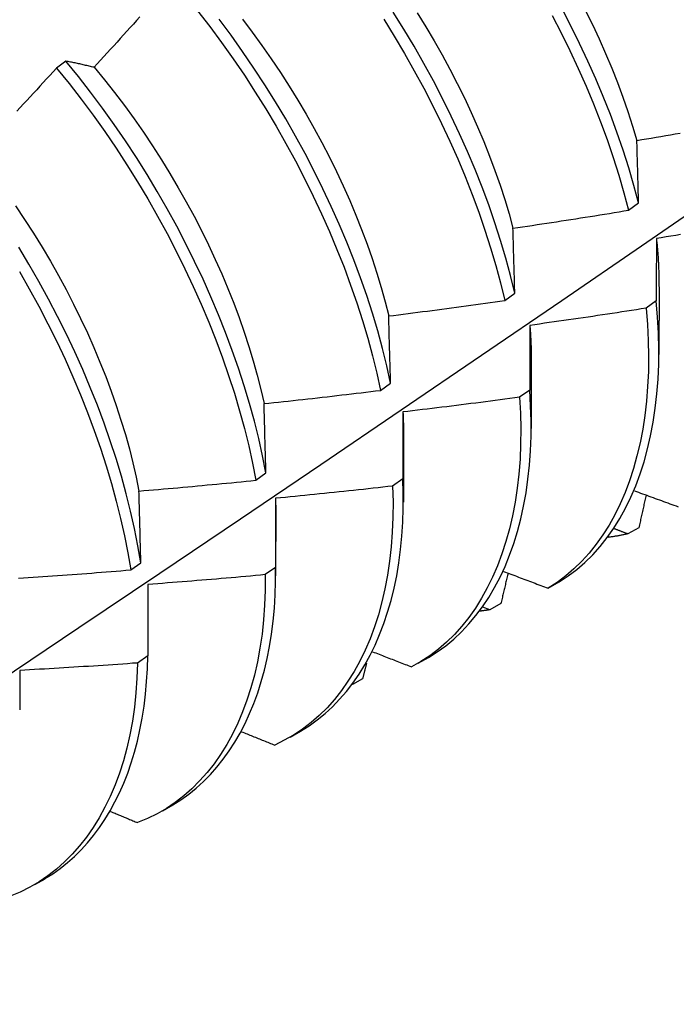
# Model space of a CAD drawing. Header units: inches. Extents: x 9 to 126, y 7 to 90.
# Tile 49 of 56: x 115.575 to 115.754, y 47.803 to 48.071. Entities that reach past the tile are written whole.
import ezdxf

# ---------------------------------------------------------------- set-up
doc = ezdxf.new("R2010")
doc.units = ezdxf.units.IN
doc.header["$MEASUREMENT"] = 0
doc.layers.add('Visible Edges(ANSI)', color=7, linetype='Continuous', lineweight=25)

msp = doc.modelspace()

# ---------------------------------------------------------------- linework, layer by layer
at = {"layer": 'Visible Edges(ANSI)'}
for p, q in [((115.5877, 48.05948), (115.58515, 48.05754)), ((115.74094, 48.01888), (115.74366, 48.02086)), ((115.74922, 47.99805), (115.7492, 47.97956)), ((115.70721, 47.99433), (115.70994, 47.99631)), ((115.74846, 47.99416), (115.74568, 47.99219)), ((115.71442, 47.97796), (115.7144, 47.95947)), ((115.67337, 47.96981), (115.67611, 47.97179)), ((115.71402, 47.96989), (115.71123, 47.96793)), ((115.67963, 47.95787), (115.6796, 47.93938)), ((115.63941, 47.94533), (115.64216, 47.94731)), ((115.67946, 47.94569), (115.67667, 47.94374)), ((115.64483, 47.93778), (115.6448, 47.91929)), ((115.74372, 47.9324), (115.74069, 47.93073)), ((115.60534, 47.9209), (115.6081, 47.92288)), ((115.64479, 47.92156), (115.64198, 47.91962)), ((115.61003, 47.91695), (115.60999, 47.8975)), ((115.71902, 47.91593), (115.72202, 47.91767)), ((115.70614, 47.91173), (115.7031, 47.91007)), ((115.7031, 47.91007), (115.70128, 47.91078)), ((115.60999, 47.8975), (115.60718, 47.89556)), ((115.68359, 47.89547), (115.6864, 47.89709)), ((115.66849, 47.89121), (115.66578, 47.88974)), ((115.64879, 47.87538), (115.65161, 47.877)), ((115.614, 47.85529), (115.61681, 47.85691)), ((115.5792, 47.8352), (115.58201, 47.83682))]:
    msp.add_line(p, q, dxfattribs=at)
at = {"layer": 'Visible Edges(ANSI)', "flags": 128}
for points in [[(115.62355, 48.07319), (115.62686, 48.06891), (115.6301, 48.06455), (115.63325, 48.06012), (115.63631, 48.05562), (115.63928, 48.05106), (115.64216, 48.04644), (115.64494, 48.04177), (115.64763, 48.03706), (115.65021, 48.03231), (115.65269, 48.02753), (115.65506, 48.02272), (115.65733, 48.0179), (115.65948, 48.01306), (115.66152, 48.00821), (115.66344, 48.00335), (115.66524, 47.9985), (115.66692, 47.99366), (115.66847, 47.98884), (115.66989, 47.98404), (115.67119, 47.97926), (115.67235, 47.97451), (115.67337, 47.96981)], [(115.70994, 47.99631), (115.70879, 48.00105), (115.70749, 48.00583), (115.70607, 48.01063), (115.70452, 48.01546), (115.70284, 48.0203), (115.70103, 48.02515), (115.69911, 48.03), (115.69707, 48.03485), (115.69491, 48.03969), (115.69264, 48.04451), (115.69026, 48.04932), (115.68778, 48.0541), (115.68519, 48.05885), (115.6825, 48.06356), (115.67972, 48.06822), (115.67683, 48.07284)], [(115.68338, 48.07266), (115.68572, 48.06886), (115.68798, 48.06503), (115.69016, 48.06117), (115.69226, 48.05728), (115.69428, 48.05337), (115.69622, 48.04944), (115.69807, 48.04549), (115.69983, 48.04154), (115.70149, 48.03758), (115.70306, 48.03362), (115.70454, 48.02966), (115.70592, 48.02571), (115.7072, 48.02178), (115.70837, 48.01786), (115.70945, 48.01396)], [(115.74366, 48.02086), (115.74238, 48.02564), (115.74097, 48.03044), (115.73942, 48.03527), (115.73775, 48.0401), (115.73596, 48.04495), (115.73404, 48.0498), (115.732, 48.05465), (115.72985, 48.05949), (115.72759, 48.06432), (115.72521, 48.06912), (115.72273, 48.0739)], [(115.72913, 48.07338), (115.73106, 48.06945), (115.73291, 48.06551), (115.73467, 48.06155), (115.73633, 48.0576), (115.7379, 48.05364), (115.73938, 48.04968), (115.74075, 48.04573), (115.74203, 48.0418), (115.7432, 48.03788)], [(115.60785, 48.07156), (115.60696, 48.07057), (115.60607, 48.06958), (115.60518, 48.06859), (115.60429, 48.06761), (115.6034, 48.06662), (115.60251, 48.06564), (115.60162, 48.06465), (115.60073, 48.06367), (115.59983, 48.06269), (115.59894, 48.06171), (115.59804, 48.06073), (115.59715, 48.05975), (115.59625, 48.05877), (115.59535, 48.05779)], [(115.67611, 47.97179), (115.67508, 47.9765), (115.67391, 47.98124), (115.6726, 47.98602), (115.67117, 47.99083), (115.66961, 47.99565), (115.66792, 48.0005), (115.66611, 48.00534), (115.66418, 48.0102), (115.66213, 48.01505), (115.65997, 48.01989), (115.6577, 48.02471), (115.65532, 48.02952), (115.65283, 48.0343), (115.65024, 48.03904), (115.64755, 48.04375), (115.64476, 48.04841), (115.64187, 48.05303), (115.63889, 48.05758), (115.63582, 48.06208), (115.63267, 48.06651), (115.62943, 48.07086)], [(115.63577, 48.07092), (115.63846, 48.06737), (115.64109, 48.06376), (115.64364, 48.06011), (115.64613, 48.0564), (115.64854, 48.05264), (115.65088, 48.04885), (115.65314, 48.04502), (115.65532, 48.04116), (115.65742, 48.03727), (115.65944, 48.03335), (115.66138, 48.02942), (115.66323, 48.02548), (115.66498, 48.02152), (115.66665, 48.01756), (115.66823, 48.0136), (115.6697, 48.00965), (115.67109, 48.0057), (115.67237, 48.00176), (115.67355, 47.99784), (115.67463, 47.99394), (115.6756, 47.99007)], [(115.67424, 48.07087), (115.67712, 48.06625), (115.6799, 48.06158), (115.68258, 48.05687), (115.68516, 48.05211), (115.68764, 48.04733), (115.69001, 48.04253), (115.69227, 48.0377), (115.69441, 48.03286), (115.69645, 48.02801), (115.69836, 48.02316), (115.70015, 48.01831), (115.70182, 48.01347), (115.70337, 48.00865), (115.70478, 48.00384), (115.70607, 47.99907), (115.70721, 47.99433)], [(115.72011, 48.07192), (115.72259, 48.06714), (115.72495, 48.06233), (115.72721, 48.0575), (115.72935, 48.05266), (115.73138, 48.04781), (115.73328, 48.04296), (115.73507, 48.03811), (115.73673, 48.03327), (115.73827, 48.02845), (115.73967, 48.02365), (115.74094, 48.01888)], [(115.59535, 48.05779), (115.59503, 48.05787), (115.5947, 48.05795), (115.59437, 48.05803), (115.59405, 48.05811), (115.59372, 48.05818), (115.5934, 48.05826), (115.59308, 48.05833), (115.59275, 48.05841), (115.59243, 48.05848), (115.59211, 48.05856), (115.59179, 48.05863), (115.59147, 48.0587), (115.59115, 48.05877), (115.59084, 48.05884), (115.59052, 48.0589), (115.5902, 48.05897), (115.58989, 48.05904), (115.58957, 48.0591), (115.58926, 48.05917), (115.58895, 48.05923), (115.58863, 48.05929), (115.58832, 48.05936), (115.58801, 48.05942), (115.5877, 48.05948)], [(115.64216, 47.94731), (115.64125, 47.95198), (115.6402, 47.95669), (115.63902, 47.96144), (115.63771, 47.96622), (115.63627, 47.97102), (115.6347, 47.97585), (115.633, 47.98069), (115.63119, 47.98554), (115.62925, 47.9904), (115.6272, 47.99525), (115.62504, 48.00009), (115.62276, 48.00491), (115.62037, 48.00972), (115.61788, 48.01449), (115.61529, 48.01924), (115.61259, 48.02394), (115.6098, 48.0286), (115.60691, 48.03321), (115.60393, 48.03777), (115.60085, 48.04226), (115.59769, 48.04668), (115.59444, 48.05103), (115.59111, 48.0553), (115.5877, 48.05948)], [(115.58515, 48.05754), (115.58425, 48.05656), (115.58335, 48.05559), (115.58245, 48.05461), (115.58154, 48.05364), (115.58064, 48.05267), (115.57974, 48.0517), (115.57883, 48.05073), (115.57793, 48.04976), (115.57702, 48.04879), (115.57611, 48.04782), (115.5752, 48.04685), (115.57429, 48.04589)], [(115.58515, 48.05754), (115.58856, 48.05335), (115.59188, 48.04908), (115.59512, 48.04472), (115.59828, 48.0403), (115.60135, 48.0358), (115.60432, 48.03124), (115.6072, 48.02663), (115.60999, 48.02197), (115.61268, 48.01726), (115.61527, 48.01251), (115.61775, 48.00773), (115.62012, 48.00292), (115.62239, 47.9981), (115.62455, 47.99325), (115.62659, 47.9884), (115.62852, 47.98355), (115.63032, 47.9787), (115.63201, 47.97386), (115.63357, 47.96903), (115.635, 47.96423), (115.6363, 47.95945), (115.63748, 47.9547), (115.63851, 47.95), (115.63941, 47.94533)], [(115.59535, 48.05779), (115.59817, 48.05438), (115.60093, 48.05089), (115.60362, 48.04735), (115.60625, 48.04375), (115.6088, 48.04009), (115.61129, 48.03638), (115.6137, 48.03263), (115.61604, 48.02884), (115.6183, 48.02501), (115.62048, 48.02114), (115.62259, 48.01725), (115.6246, 48.01334), (115.62654, 48.00941), (115.62839, 48.00546), (115.63014, 48.00151), (115.63181, 47.99755), (115.63339, 47.99359), (115.63487, 47.98963), (115.63625, 47.98568), (115.63754, 47.98174), (115.63872, 47.97782), (115.6398, 47.97393), (115.64078, 47.97005), (115.64165, 47.96621)], [(115.7432, 48.03788), (115.74451, 48.0381), (115.74581, 48.03832), (115.74712, 48.03854), (115.74843, 48.03876), (115.74974, 48.03899), (115.75105, 48.03921), (115.75236, 48.03944), (115.75366, 48.03967), (115.75497, 48.0399)], [(115.74366, 48.02086), (115.74364, 48.02158), (115.74362, 48.0223), (115.7436, 48.02302), (115.74358, 48.02374), (115.74356, 48.02446), (115.74354, 48.02517), (115.74352, 48.02589), (115.7435, 48.0266), (115.74349, 48.02731), (115.74347, 48.02802), (115.74345, 48.02873), (115.74343, 48.02944), (115.74341, 48.03015), (115.74339, 48.03086), (115.74337, 48.03157), (115.74335, 48.03227), (115.74333, 48.03297), (115.74331, 48.03368), (115.74329, 48.03438), (115.74327, 48.03508), (115.74325, 48.03578), (115.74324, 48.03648), (115.74322, 48.03718), (115.7432, 48.03788)], [(115.43598, 47.80261), (115.45828, 47.81717), (115.48054, 47.83177), (115.50275, 47.8464), (115.52493, 47.86106), (115.54707, 47.87575), (115.56917, 47.89047), (115.59122, 47.90522), (115.61324, 47.92), (115.63521, 47.9348), (115.65715, 47.94963), (115.67904, 47.96448), (115.7009, 47.97936), (115.72272, 47.99426), (115.74449, 48.00917), (115.76623, 48.02411)], [(115.57397, 48.02007), (115.57645, 48.01637), (115.57887, 48.01261), (115.58121, 48.00882), (115.58347, 48.00499), (115.58565, 48.00113), (115.58775, 47.99724), (115.58977, 47.99333), (115.5917, 47.9894), (115.59355, 47.98545), (115.59531, 47.9815), (115.59697, 47.97753), (115.59855, 47.97357), (115.60003, 47.96961), (115.60142, 47.96566), (115.6027, 47.96173), (115.60389, 47.95781), (115.60498, 47.95391), (115.60596, 47.95004), (115.60683, 47.94619), (115.6076, 47.94239)], [(115.70945, 48.01396), (115.71076, 48.01415), (115.71208, 48.01435), (115.71339, 48.01454), (115.7147, 48.01474), (115.71602, 48.01494), (115.71733, 48.01513), (115.71864, 48.01533), (115.71996, 48.01553), (115.72127, 48.01573), (115.72258, 48.01594), (115.7239, 48.01614), (115.72521, 48.01634), (115.72652, 48.01655), (115.72783, 48.01676), (115.72914, 48.01696), (115.73045, 48.01717), (115.73177, 48.01738), (115.73308, 48.01759), (115.73439, 48.0178), (115.7357, 48.01802), (115.73701, 48.01823), (115.73832, 48.01844), (115.73963, 48.01866), (115.74094, 48.01888)], [(115.70994, 47.99631), (115.70992, 47.99706), (115.7099, 47.9978), (115.70988, 47.99855), (115.70986, 47.99929), (115.70984, 48.00003), (115.70982, 48.00078), (115.7098, 48.00152), (115.70978, 48.00226), (115.70976, 48.003), (115.70974, 48.00373), (115.70972, 48.00447), (115.7097, 48.00521), (115.70968, 48.00594), (115.70966, 48.00668), (115.70963, 48.00741), (115.70961, 48.00814), (115.70959, 48.00887), (115.70957, 48.0096), (115.70955, 48.01033), (115.70953, 48.01106), (115.70951, 48.01179), (115.70949, 48.01251), (115.70947, 48.01324), (115.70945, 48.01396)], [(115.74852, 48.01116), (115.74851, 48.01046), (115.74851, 48.00976), (115.7485, 48.00906), (115.7485, 48.00836), (115.7485, 48.00766), (115.74849, 48.00696), (115.74849, 48.00626), (115.74849, 48.00555), (115.74849, 48.00485), (115.74848, 48.00414), (115.74848, 48.00344), (115.74848, 48.00273), (115.74848, 48.00202), (115.74847, 48.00131), (115.74847, 48.0006), (115.74847, 47.99989), (115.74847, 47.99917), (115.74847, 47.99846), (115.74846, 47.99775), (115.74846, 47.99703), (115.74846, 47.99631), (115.74846, 47.9956), (115.74846, 47.99488), (115.74846, 47.99416)], [(115.75509, 48.01222), (115.75377, 48.012), (115.75246, 48.01179), (115.75114, 48.01158), (115.74983, 48.01137), (115.74852, 48.01116)], [(115.74852, 48.01116), (115.74857, 48.01059), (115.74863, 48.01003), (115.74868, 48.00947), (115.74873, 48.00892), (115.74878, 48.00836), (115.74883, 48.00781), (115.74887, 48.00725), (115.74891, 48.0067), (115.74895, 48.00615), (115.74898, 48.0056), (115.74901, 48.00505), (115.74904, 48.00451), (115.74907, 48.00396), (115.74909, 48.00342), (115.74912, 48.00288), (115.74914, 48.00234), (115.74915, 48.0018), (115.74917, 48.00126), (115.74918, 48.00073), (115.74919, 48.00019), (115.74919, 47.99966), (115.7492, 47.99913), (115.7492, 47.9986), (115.7492, 47.99808)], [(115.6081, 47.92288), (115.60731, 47.92749), (115.60639, 47.93216), (115.60533, 47.93688), (115.60414, 47.94163), (115.60281, 47.94641), (115.60136, 47.95122), (115.59978, 47.95605), (115.59808, 47.96089), (115.59626, 47.96574), (115.59433, 47.9706), (115.59227, 47.97545), (115.5901, 47.98029), (115.58782, 47.98511), (115.58543, 47.98992), (115.58294, 47.99469), (115.58034, 47.99943), (115.57764, 48.00414), (115.57484, 48.00879)], [(115.57504, 48.00216), (115.57773, 47.99745), (115.58032, 47.99271), (115.58281, 47.98793), (115.58519, 47.98312), (115.58746, 47.9783), (115.58962, 47.97346), (115.59166, 47.9686), (115.59359, 47.96375), (115.59541, 47.9589), (115.5971, 47.95406), (115.59866, 47.94923), (115.6001, 47.94442), (115.60142, 47.93964), (115.6026, 47.93489), (115.60365, 47.93018), (115.60456, 47.92552), (115.60534, 47.9209)], [(115.6756, 47.99007), (115.67692, 47.99024), (115.67824, 47.9904), (115.67956, 47.99057), (115.68087, 47.99074), (115.68219, 47.99091), (115.68351, 47.99108), (115.68483, 47.99125), (115.68615, 47.99142), (115.68747, 47.9916), (115.68878, 47.99177), (115.6901, 47.99195), (115.69142, 47.99212), (115.69274, 47.9923), (115.69405, 47.99248), (115.69537, 47.99266), (115.69669, 47.99284), (115.698, 47.99302), (115.69932, 47.99321), (115.70064, 47.99339), (115.70195, 47.99358), (115.70327, 47.99376), (115.70458, 47.99395), (115.7059, 47.99414), (115.70721, 47.99433)], [(115.74568, 47.99219), (115.74436, 47.99199), (115.74305, 47.99178), (115.74173, 47.99157), (115.74041, 47.99137), (115.7391, 47.99117), (115.73778, 47.99097), (115.73646, 47.99076), (115.73515, 47.99056), (115.73383, 47.99037), (115.73251, 47.99017), (115.73119, 47.98997), (115.72988, 47.98978), (115.72856, 47.98958), (115.72724, 47.98939), (115.72592, 47.9892), (115.7246, 47.98901), (115.72328, 47.98882), (115.72196, 47.98863), (115.72065, 47.98844), (115.71933, 47.98825), (115.71801, 47.98807), (115.71669, 47.98788), (115.71537, 47.9877), (115.71405, 47.98752)], [(115.74568, 47.99219), (115.74604, 47.98777), (115.74627, 47.98342), (115.74636, 47.97916), (115.74631, 47.97498), (115.74612, 47.97089), (115.7458, 47.9669), (115.74535, 47.96301), (115.74477, 47.95922), (115.74406, 47.95554), (115.74322, 47.95197), (115.74226, 47.94851), (115.74117, 47.94517), (115.73996, 47.94196), (115.73863, 47.93888), (115.73718, 47.93592), (115.73561, 47.9331), (115.73393, 47.93043), (115.73213, 47.92789), (115.73022, 47.9255), (115.72819, 47.92327), (115.72606, 47.92119), (115.72382, 47.91927), (115.72147, 47.91752), (115.71902, 47.91593)], [(115.72202, 47.91767), (115.72447, 47.91927), (115.72681, 47.92103), (115.72904, 47.92297), (115.73116, 47.92506), (115.73318, 47.9273), (115.73508, 47.9297), (115.73687, 47.93225), (115.73855, 47.93494), (115.74011, 47.93776), (115.74155, 47.94073), (115.74287, 47.94382), (115.74407, 47.94705), (115.74515, 47.95039), (115.7461, 47.95386), (115.74693, 47.95744), (115.74763, 47.96113), (115.7482, 47.96493), (115.74864, 47.96883), (115.74895, 47.97283), (115.74913, 47.97692), (115.74917, 47.9811), (115.74907, 47.98537), (115.74883, 47.98973), (115.74846, 47.99416)], [(115.67611, 47.97179), (115.67609, 47.97256), (115.67607, 47.97333), (115.67605, 47.97411), (115.67603, 47.97488), (115.67601, 47.97565), (115.67599, 47.97641), (115.67596, 47.97718), (115.67594, 47.97795), (115.67592, 47.97871), (115.6759, 47.97948), (115.67588, 47.98024), (115.67586, 47.981), (115.67584, 47.98176), (115.67582, 47.98252), (115.67579, 47.98328), (115.67577, 47.98404), (115.67575, 47.9848), (115.67573, 47.98556), (115.67571, 47.98631), (115.67569, 47.98707), (115.67566, 47.98782), (115.67564, 47.98857), (115.67562, 47.98932), (115.6756, 47.99007)], [(115.71405, 47.98752), (115.71404, 47.9868), (115.71404, 47.98607), (115.71404, 47.98535), (115.71404, 47.98462), (115.71404, 47.98389), (115.71403, 47.98317), (115.71403, 47.98244), (115.71403, 47.98171), (115.71403, 47.98098), (115.71403, 47.98024), (115.71403, 47.97951), (115.71403, 47.97878), (115.71403, 47.97804), (115.71402, 47.97731), (115.71402, 47.97657), (115.71402, 47.97583), (115.71402, 47.97509), (115.71402, 47.97435), (115.71402, 47.97361), (115.71402, 47.97287), (115.71402, 47.97213), (115.71402, 47.97138), (115.71402, 47.97064), (115.71402, 47.96989)], [(115.71405, 47.98752), (115.71408, 47.98711), (115.71411, 47.9867), (115.71414, 47.9863), (115.71416, 47.98589), (115.71419, 47.98549), (115.71421, 47.98509), (115.71424, 47.98468), (115.71426, 47.98428), (115.71428, 47.98388), (115.7143, 47.98348), (115.71431, 47.98308), (115.71433, 47.98269), (115.71434, 47.98229), (115.71436, 47.98189), (115.71437, 47.9815), (115.71438, 47.9811), (115.71439, 47.98071), (115.71439, 47.98031), (115.7144, 47.97992), (115.7144, 47.97953), (115.71441, 47.97914), (115.71441, 47.97875), (115.71441, 47.97836), (115.71441, 47.97798)], [(115.64165, 47.96621), (115.64297, 47.96635), (115.6443, 47.96649), (115.64562, 47.96663), (115.64694, 47.96677), (115.64827, 47.96691), (115.64959, 47.96706), (115.65091, 47.9672), (115.65223, 47.96735), (115.65356, 47.96749), (115.65488, 47.96764), (115.6562, 47.96779), (115.65752, 47.96794), (115.65884, 47.96809), (115.66017, 47.96824), (115.66149, 47.96839), (115.66281, 47.96855), (115.66413, 47.9687), (115.66545, 47.96886), (115.66677, 47.96901), (115.66809, 47.96917), (115.66941, 47.96933), (115.67073, 47.96949), (115.67205, 47.96965), (115.67337, 47.96981)], [(115.71123, 47.96793), (115.70991, 47.96776), (115.70859, 47.96758), (115.70727, 47.9674), (115.70595, 47.96722), (115.70462, 47.96705), (115.7033, 47.96688), (115.70198, 47.9667), (115.70066, 47.96653), (115.69933, 47.96636), (115.69801, 47.96619), (115.69669, 47.96602), (115.69537, 47.96586), (115.69404, 47.96569), (115.69272, 47.96552), (115.69139, 47.96536), (115.69007, 47.9652), (115.68875, 47.96504), (115.68742, 47.96488), (115.6861, 47.96472), (115.68477, 47.96456), (115.68345, 47.9644), (115.68212, 47.96424), (115.6808, 47.96409), (115.67947, 47.96394)], [(115.71123, 47.96793), (115.71147, 47.96358), (115.71157, 47.95931), (115.71153, 47.95512), (115.71136, 47.95103), (115.71105, 47.94703), (115.7106, 47.94313), (115.71003, 47.93934), (115.70932, 47.93565), (115.70849, 47.93208), (115.70753, 47.92862), (115.70644, 47.92528), (115.70524, 47.92206), (115.70391, 47.91897), (115.70246, 47.91601), (115.7009, 47.91319), (115.69922, 47.91051), (115.69743, 47.90796), (115.69552, 47.90557), (115.6935, 47.90332), (115.69138, 47.90123), (115.68915, 47.8993), (115.68681, 47.89754), (115.68437, 47.89593), (115.68183, 47.8945)], [(115.6864, 47.89709), (115.68881, 47.8986), (115.69113, 47.90027), (115.69334, 47.90209), (115.69545, 47.90406), (115.69746, 47.90619), (115.69937, 47.90846), (115.70117, 47.91087), (115.70286, 47.91341), (115.70444, 47.91609), (115.70592, 47.9189), (115.70728, 47.92184), (115.70853, 47.9249), (115.70966, 47.92808), (115.71067, 47.93138), (115.71157, 47.93478), (115.71234, 47.9383), (115.713, 47.94192), (115.71353, 47.94564), (115.71393, 47.94946), (115.71421, 47.95338), (115.71436, 47.95738), (115.71438, 47.96147), (115.71426, 47.96564), (115.71402, 47.96989)], [(115.64216, 47.94731), (115.64214, 47.94811), (115.64212, 47.94891), (115.6421, 47.9497), (115.64208, 47.9505), (115.64206, 47.95129), (115.64204, 47.95209), (115.64202, 47.95288), (115.642, 47.95367), (115.64198, 47.95446), (115.64195, 47.95526), (115.64193, 47.95604), (115.64191, 47.95683), (115.64189, 47.95762), (115.64187, 47.95841), (115.64185, 47.95919), (115.64183, 47.95998), (115.6418, 47.96076), (115.64178, 47.96154), (115.64176, 47.96232), (115.64174, 47.9631), (115.64172, 47.96388), (115.64169, 47.96466), (115.64167, 47.96544), (115.64165, 47.96621)], [(115.67947, 47.96394), (115.67947, 47.96319), (115.67947, 47.96244), (115.67947, 47.96169), (115.67947, 47.96093), (115.67947, 47.96018), (115.67947, 47.95943), (115.67947, 47.95867), (115.67947, 47.95792), (115.67947, 47.95716), (115.67947, 47.9564), (115.67947, 47.95564), (115.67946, 47.95489), (115.67946, 47.95412), (115.67946, 47.95336), (115.67946, 47.9526), (115.67946, 47.95184), (115.67946, 47.95107), (115.67946, 47.95031), (115.67946, 47.94954), (115.67946, 47.94877), (115.67946, 47.948), (115.67946, 47.94723), (115.67946, 47.94646), (115.67946, 47.94569)], [(115.67947, 47.96394), (115.67949, 47.96368), (115.6795, 47.96342), (115.67951, 47.96317), (115.67952, 47.96291), (115.67953, 47.96266), (115.67954, 47.9624), (115.67955, 47.96215), (115.67956, 47.96189), (115.67957, 47.96164), (115.67958, 47.96139), (115.67958, 47.96113), (115.67959, 47.96088), (115.67959, 47.96063), (115.6796, 47.96038), (115.6796, 47.96012), (115.67961, 47.95987), (115.67961, 47.95962), (115.67961, 47.95937), (115.67962, 47.95912), (115.67962, 47.95887), (115.67962, 47.95862), (115.67962, 47.95837), (115.67962, 47.95812), (115.67962, 47.95788)], [(115.6076, 47.94239), (115.60893, 47.9425), (115.61026, 47.94261), (115.61158, 47.94272), (115.61291, 47.94284), (115.61424, 47.94295), (115.61556, 47.94307), (115.61689, 47.94319), (115.61821, 47.9433), (115.61954, 47.94342), (115.62087, 47.94354), (115.62219, 47.94367), (115.62352, 47.94379), (115.62484, 47.94391), (115.62617, 47.94404), (115.62749, 47.94416), (115.62882, 47.94429), (115.63014, 47.94441), (115.63147, 47.94454), (115.63279, 47.94467), (115.63412, 47.9448), (115.63544, 47.94493), (115.63677, 47.94507), (115.63809, 47.9452), (115.63941, 47.94533)], [(115.67667, 47.94374), (115.67678, 47.93946), (115.67675, 47.93526), (115.67659, 47.93116), (115.67629, 47.92716), (115.67585, 47.92326), (115.67528, 47.91946), (115.67458, 47.91577), (115.67375, 47.91219), (115.6728, 47.90872), (115.67172, 47.90538), (115.67052, 47.90216), (115.66919, 47.89907), (115.66775, 47.8961), (115.66619, 47.89327), (115.66451, 47.89058), (115.66272, 47.88804), (115.66082, 47.88563), (115.65881, 47.88338), (115.65669, 47.88128), (115.65447, 47.87934), (115.65214, 47.87756), (115.64971, 47.87594), (115.64718, 47.8745), (115.64455, 47.87322)], [(115.67667, 47.94374), (115.67534, 47.94359), (115.67401, 47.94344), (115.67269, 47.94329), (115.67136, 47.94314), (115.67003, 47.943), (115.66871, 47.94285), (115.66738, 47.9427), (115.66605, 47.94256), (115.66473, 47.94242), (115.6634, 47.94228), (115.66207, 47.94214), (115.66074, 47.942), (115.65942, 47.94186), (115.65809, 47.94172), (115.65676, 47.94159), (115.65543, 47.94145), (115.6541, 47.94132), (115.65277, 47.94118), (115.65145, 47.94105), (115.65012, 47.94092), (115.64879, 47.94079), (115.64746, 47.94066), (115.64613, 47.94054), (115.6448, 47.94041)], [(115.6516, 47.87701), (115.65391, 47.87846), (115.65613, 47.88005), (115.65827, 47.88179), (115.66031, 47.88366), (115.66225, 47.88568), (115.66411, 47.88782), (115.66586, 47.8901), (115.66752, 47.8925), (115.66908, 47.89503), (115.67054, 47.89768), (115.67189, 47.90044), (115.67314, 47.90332), (115.67429, 47.90631), (115.67532, 47.90941), (115.67625, 47.91262), (115.67707, 47.91592), (115.67778, 47.91933), (115.67837, 47.92283), (115.67885, 47.92643), (115.67921, 47.93012), (115.67946, 47.93389), (115.67958, 47.93774), (115.67958, 47.94168), (115.67946, 47.94569)], [(115.6081, 47.92288), (115.60808, 47.9237), (115.60806, 47.92452), (115.60804, 47.92535), (115.60802, 47.92617), (115.608, 47.92699), (115.60798, 47.92781), (115.60796, 47.92862), (115.60794, 47.92944), (115.60792, 47.93026), (115.6079, 47.93107), (115.60788, 47.93189), (115.60786, 47.9327), (115.60784, 47.93351), (115.60782, 47.93433), (115.6078, 47.93514), (115.60777, 47.93595), (115.60775, 47.93675), (115.60773, 47.93756), (115.60771, 47.93837), (115.60769, 47.93917), (115.60767, 47.93998), (115.60765, 47.94078), (115.60762, 47.94159), (115.6076, 47.94239)], [(115.7425, 47.94247), (115.74306, 47.94227), (115.74363, 47.94206), (115.7442, 47.94185), (115.74476, 47.94164), (115.74533, 47.94144), (115.7459, 47.94123), (115.74647, 47.94102), (115.74703, 47.94081), (115.7476, 47.94061), (115.74817, 47.9404), (115.74874, 47.94019), (115.74931, 47.93998), (115.74987, 47.93978), (115.75044, 47.93957), (115.75101, 47.93936), (115.75158, 47.93916), (115.75215, 47.93895), (115.75272, 47.93874), (115.75329, 47.93854), (115.75385, 47.93833), (115.75442, 47.93812)], [(115.7457, 47.9413), (115.74561, 47.94093), (115.74553, 47.94056), (115.74545, 47.94019), (115.74537, 47.93982), (115.74529, 47.93945), (115.74521, 47.93908), (115.74512, 47.93871), (115.74504, 47.93834), (115.74496, 47.93797), (115.74488, 47.9376), (115.74479, 47.93723), (115.74471, 47.93685), (115.74463, 47.93648), (115.74455, 47.93611), (115.74446, 47.93574), (115.74438, 47.93537), (115.7443, 47.935), (115.74422, 47.93463), (115.74413, 47.93426), (115.74405, 47.93389), (115.74397, 47.93352), (115.74389, 47.93315), (115.7438, 47.93278), (115.74372, 47.9324)], [(115.6448, 47.94041), (115.6448, 47.93964), (115.6448, 47.93886), (115.6448, 47.93809), (115.6448, 47.93731), (115.6448, 47.93653), (115.6448, 47.93575), (115.6448, 47.93497), (115.64479, 47.93419), (115.64479, 47.93341), (115.64479, 47.93263), (115.64479, 47.93184), (115.64479, 47.93106), (115.64479, 47.93027), (115.64479, 47.92948), (115.64479, 47.9287), (115.64479, 47.92791), (115.64479, 47.92712), (115.64479, 47.92633), (115.64479, 47.92554), (115.64479, 47.92474), (115.64479, 47.92395), (115.64479, 47.92315), (115.64479, 47.92236), (115.64479, 47.92156)], [(115.6448, 47.94041), (115.6448, 47.9403), (115.64481, 47.94019), (115.64481, 47.94008), (115.64481, 47.93997), (115.64481, 47.93986), (115.64481, 47.93975), (115.64481, 47.93964), (115.64482, 47.93953), (115.64482, 47.93942), (115.64482, 47.93931), (115.64482, 47.9392), (115.64482, 47.93909), (115.64482, 47.93898), (115.64482, 47.93887), (115.64482, 47.93876), (115.64482, 47.93865), (115.64483, 47.93854), (115.64483, 47.93843), (115.64483, 47.93832), (115.64483, 47.93822), (115.64483, 47.93811), (115.64483, 47.938), (115.64483, 47.93789), (115.64483, 47.93778)], [(115.74069, 47.93073), (115.74046, 47.93068), (115.74024, 47.93063), (115.74002, 47.93058), (115.7398, 47.93053), (115.73958, 47.93048), (115.73935, 47.93044), (115.73913, 47.93039), (115.73891, 47.93035), (115.73868, 47.9303), (115.73846, 47.93026), (115.73823, 47.93022), (115.738, 47.93018), (115.73778, 47.93014), (115.73755, 47.9301), (115.73732, 47.93007), (115.7371, 47.93003), (115.73687, 47.93), (115.73664, 47.92996), (115.73641, 47.92993), (115.73618, 47.9299), (115.73595, 47.92987), (115.73572, 47.92984), (115.73549, 47.92981), (115.73526, 47.92978)], [(115.74069, 47.93073), (115.74053, 47.93079), (115.74037, 47.93085), (115.74022, 47.93091), (115.74006, 47.93096), (115.73991, 47.93102), (115.73975, 47.93108), (115.7396, 47.93114), (115.73944, 47.9312), (115.73929, 47.93126), (115.73913, 47.93132), (115.73898, 47.93138), (115.73882, 47.93144), (115.73866, 47.9315), (115.73851, 47.93155), (115.73835, 47.93161), (115.7382, 47.93167), (115.73804, 47.93173), (115.73789, 47.93179), (115.73773, 47.93185), (115.73758, 47.93191), (115.73742, 47.93197), (115.73727, 47.93203), (115.73711, 47.93209), (115.73696, 47.93215)], [(115.57478, 47.91869), (115.57611, 47.91877), (115.57744, 47.91886), (115.57877, 47.91894), (115.5801, 47.91903), (115.58143, 47.91912), (115.58276, 47.91921), (115.58409, 47.9193), (115.58542, 47.9194), (115.58675, 47.91949), (115.58808, 47.91958), (115.5894, 47.91968), (115.59073, 47.91978), (115.59206, 47.91987), (115.59339, 47.91997), (115.59472, 47.92007), (115.59604, 47.92017), (115.59737, 47.92027), (115.5987, 47.92038), (115.60003, 47.92048), (115.60136, 47.92058), (115.60268, 47.92069), (115.60401, 47.9208), (115.60534, 47.9209)], [(115.64198, 47.91962), (115.64197, 47.91541), (115.64181, 47.9113), (115.64152, 47.90729), (115.6411, 47.90338), (115.64054, 47.89957), (115.63984, 47.89588), (115.63902, 47.89229), (115.63807, 47.88883), (115.637, 47.88548), (115.6358, 47.88225), (115.63448, 47.87916), (115.63304, 47.87619), (115.63148, 47.87336), (115.62981, 47.87066), (115.62803, 47.86811), (115.62613, 47.8657), (115.62412, 47.86344), (115.62201, 47.86133), (115.61979, 47.85938), (115.61747, 47.85759), (115.61505, 47.85596), (115.61253, 47.8545), (115.60991, 47.8532), (115.60719, 47.85209)], [(115.64198, 47.91962), (115.64065, 47.91949), (115.63932, 47.91937), (115.63799, 47.91925), (115.63666, 47.91913), (115.63533, 47.91901), (115.634, 47.91889), (115.63267, 47.91877), (115.63134, 47.91866), (115.63001, 47.91854), (115.62867, 47.91843), (115.62734, 47.91832), (115.62601, 47.91821), (115.62468, 47.91809), (115.62335, 47.91799), (115.62202, 47.91788), (115.62068, 47.91777), (115.61935, 47.91766), (115.61802, 47.91756), (115.61669, 47.91745), (115.61536, 47.91735), (115.61402, 47.91725), (115.61269, 47.91715), (115.61136, 47.91705), (115.61003, 47.91695)], [(115.61679, 47.85693), (115.619, 47.85832), (115.62114, 47.85984), (115.62319, 47.86149), (115.62516, 47.86327), (115.62704, 47.86517), (115.62884, 47.8672), (115.63055, 47.86934), (115.63217, 47.8716), (115.6337, 47.87398), (115.63514, 47.87647), (115.63648, 47.87906), (115.63773, 47.88177), (115.63888, 47.88457), (115.63994, 47.88748), (115.6409, 47.89049), (115.64175, 47.89359), (115.6425, 47.89679), (115.64315, 47.90008), (115.6437, 47.90345), (115.64413, 47.90691), (115.64446, 47.91046), (115.64468, 47.91408), (115.64479, 47.91779), (115.64479, 47.92156)], [(115.7081, 47.92005), (115.70802, 47.9197), (115.70794, 47.91936), (115.70786, 47.91901), (115.70778, 47.91866), (115.7077, 47.91832), (115.70761, 47.91797), (115.70753, 47.91762), (115.70745, 47.91728), (115.70737, 47.91693), (115.70729, 47.91658), (115.70721, 47.91624), (115.70712, 47.91589), (115.70704, 47.91554), (115.70696, 47.9152), (115.70688, 47.91485), (115.7068, 47.9145), (115.70671, 47.91416), (115.70663, 47.91381), (115.70655, 47.91346), (115.70647, 47.91312), (115.70639, 47.91277), (115.7063, 47.91242), (115.70622, 47.91208), (115.70614, 47.91173)], [(115.70687, 47.92051), (115.70738, 47.92032), (115.70788, 47.92013), (115.70839, 47.91994), (115.70889, 47.91975), (115.7094, 47.91956), (115.70991, 47.91937), (115.71041, 47.91917), (115.71092, 47.91898), (115.71142, 47.91879), (115.71193, 47.9186), (115.71243, 47.91841), (115.71294, 47.91822), (115.71345, 47.91803), (115.71395, 47.91784), (115.71446, 47.91765), (115.71497, 47.91746), (115.71547, 47.91726), (115.71598, 47.91707), (115.71649, 47.91688), (115.71699, 47.91669), (115.7175, 47.9165), (115.71801, 47.91631), (115.71852, 47.91612), (115.71902, 47.91593)], [(115.7031, 47.91007), (115.70299, 47.91005), (115.70288, 47.91003), (115.70277, 47.91001), (115.70266, 47.90999), (115.70256, 47.90997), (115.70245, 47.90996), (115.70234, 47.90994), (115.70223, 47.90992), (115.70212, 47.9099), (115.70201, 47.90989), (115.7019, 47.90987), (115.70179, 47.90986), (115.70168, 47.90984), (115.70157, 47.90982), (115.70146, 47.90981), (115.70135, 47.90979), (115.70124, 47.90978), (115.70113, 47.90976), (115.70102, 47.90975), (115.70091, 47.90973), (115.7008, 47.90972), (115.70069, 47.90971), (115.70057, 47.90969), (115.70046, 47.90968)], [(115.67122, 47.89864), (115.67166, 47.89846), (115.6721, 47.89829), (115.67255, 47.89812), (115.67299, 47.89795), (115.67343, 47.89777), (115.67387, 47.8976), (115.67431, 47.89743), (115.67475, 47.89726), (115.67519, 47.89708), (115.67563, 47.89691), (115.67608, 47.89674), (115.67652, 47.89657), (115.67696, 47.89639), (115.6774, 47.89622), (115.67784, 47.89605), (115.67829, 47.89588), (115.67873, 47.89571), (115.67917, 47.89553), (115.67961, 47.89536), (115.68006, 47.89519), (115.6805, 47.89502), (115.68094, 47.89485), (115.68138, 47.89467), (115.68183, 47.8945)], [(115.60718, 47.89556), (115.60704, 47.89144), (115.60676, 47.88742), (115.60634, 47.8835), (115.60579, 47.87969), (115.60511, 47.87599), (115.60429, 47.8724), (115.60335, 47.86893), (115.60228, 47.86557), (115.60109, 47.86234), (115.59977, 47.85924), (115.59833, 47.85627), (115.59678, 47.85343), (115.59511, 47.85073), (115.59333, 47.84817), (115.59144, 47.84576), (115.58944, 47.84349), (115.58733, 47.84138), (115.58511, 47.83942), (115.5828, 47.83762), (115.58038, 47.83598), (115.57787, 47.8345), (115.57526, 47.83319), (115.57255, 47.83206)], [(115.60718, 47.89556), (115.60584, 47.89547), (115.60451, 47.89537), (115.60318, 47.89528), (115.60184, 47.89519), (115.60051, 47.8951), (115.59917, 47.895), (115.59784, 47.89492), (115.59651, 47.89483), (115.59517, 47.89474), (115.59384, 47.89465), (115.5925, 47.89457), (115.59117, 47.89448), (115.58983, 47.8944), (115.5885, 47.89432), (115.58717, 47.89424), (115.58583, 47.89416), (115.5845, 47.89408), (115.58316, 47.894), (115.58183, 47.89392), (115.58049, 47.89385), (115.57915, 47.89377), (115.57782, 47.8937), (115.57648, 47.89363), (115.57515, 47.89356)], [(115.58198, 47.83686), (115.5841, 47.83818), (115.58614, 47.83963), (115.58811, 47.8412), (115.59001, 47.84288), (115.59183, 47.84467), (115.59357, 47.84658), (115.59523, 47.84859), (115.59681, 47.85072), (115.59831, 47.85295), (115.59972, 47.85528), (115.60105, 47.85771), (115.60229, 47.86024), (115.60345, 47.86287), (115.60452, 47.86559), (115.60549, 47.8684), (115.60638, 47.87131), (115.60717, 47.8743), (115.60787, 47.87738), (115.60847, 47.88054), (115.60897, 47.88378), (115.60938, 47.8871), (115.60969, 47.89049), (115.60989, 47.89396), (115.60999, 47.8975)], [(115.66958, 47.89556), (115.66954, 47.89538), (115.66949, 47.8952), (115.66945, 47.89502), (115.6694, 47.89483), (115.66936, 47.89465), (115.66931, 47.89447), (115.66927, 47.89429), (115.66922, 47.89411), (115.66918, 47.89393), (115.66913, 47.89375), (115.66909, 47.89357), (115.66904, 47.89338), (115.66899, 47.8932), (115.66895, 47.89302), (115.6689, 47.89284), (115.66886, 47.89266), (115.66881, 47.89248), (115.66877, 47.8923), (115.66872, 47.89212), (115.66868, 47.89193), (115.66863, 47.89175), (115.66858, 47.89157), (115.66854, 47.89139), (115.66849, 47.89121)], [(115.57515, 47.89356), (115.57515, 47.89273), (115.57514, 47.89191), (115.57514, 47.89108), (115.57514, 47.89026), (115.57514, 47.88943), (115.57513, 47.8886), (115.57513, 47.88777), (115.57513, 47.88694), (115.57512, 47.88611), (115.57512, 47.88528), (115.57512, 47.88444), (115.57512, 47.88361), (115.57511, 47.88277)], [(115.63554, 47.87684), (115.63592, 47.87669), (115.63629, 47.87654), (115.63667, 47.87639), (115.63704, 47.87624), (115.63742, 47.87609), (115.63779, 47.87594), (115.63817, 47.87578), (115.63854, 47.87563), (115.63892, 47.87548), (115.63929, 47.87533), (115.63967, 47.87518), (115.64004, 47.87503), (115.64042, 47.87488), (115.64079, 47.87473), (115.64117, 47.87458), (115.64154, 47.87443), (115.64192, 47.87427), (115.64229, 47.87412), (115.64267, 47.87397), (115.64305, 47.87382), (115.64342, 47.87367), (115.6438, 47.87352), (115.64417, 47.87337), (115.64455, 47.87322)], [(115.59985, 47.85513), (115.60015, 47.855), (115.60046, 47.85488), (115.60076, 47.85475), (115.60107, 47.85462), (115.60137, 47.8545), (115.60168, 47.85437), (115.60199, 47.85424), (115.60229, 47.85411), (115.6026, 47.85399), (115.6029, 47.85386), (115.60321, 47.85373), (115.60352, 47.85361), (115.60382, 47.85348), (115.60413, 47.85335), (115.60443, 47.85323), (115.60474, 47.8531), (115.60505, 47.85297), (115.60535, 47.85285), (115.60566, 47.85272), (115.60597, 47.85259), (115.60627, 47.85247), (115.60658, 47.85234), (115.60689, 47.85221), (115.60719, 47.85209)]]:
    msp.add_lwpolyline(points, dxfattribs=at)

doc.saveas('drawing.dxf')
